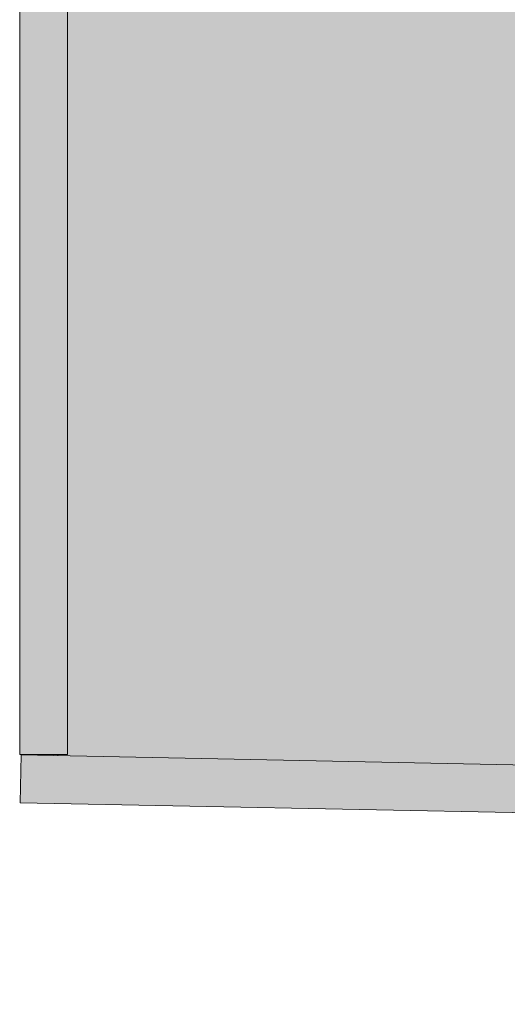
# Model space of a CAD drawing. Header units: millimetres. Extents: x -62808 to 53383, y -26781 to 33271.
# Tile 1 of 256: x -62808 to -60259, y -25872 to -20725. Entities that reach past the tile are written whole.
import ezdxf

# ---------------------------------------------------------------- set-up
doc = ezdxf.new("R2010")
doc.units = ezdxf.units.MM
for name, color, linetype, lineweight in [('A-FLOR-PATT', 8, 'Continuous', 25), ('A-ROOF', 132, 'Continuous', 9), ('A-ROOF-OTLN', 132, 'Continuous', 9), ('A-ROOF-PATT', 132, 'Continuous', 9), ('A-WALL', 113, 'Continuous', 18)]:
    doc.layers.add(name, color=color, linetype=linetype, lineweight=lineweight)
pattern_1 = [(0, (0, 0), (812.8, 203.2), [33.528, -576.072, 33.528, -576.072, -3251.2]), (0, (0, 0), (812.8, 203.2), [-1219.2, 33.528, -1185.672, 33.528, -576.072, -1422.4]), (0, (0, 0), (812.8, 203.2), [-3048, 33.528, -372.872, 33.528, -982.472]), (120, (304.8, 101.6), (-582.37636, 602.30545), [33.528, -576.072, 33.528, -576.072, -3251.2]), (120, (304.8, 101.6), (-582.37636, 602.30545), [-1219.2, 33.528, -1185.672, 33.528, -576.072, -1422.4]), (120, (304.8, 101.6), (-582.37636, 602.30545), [-3048, 33.528, -372.872, 33.528, -982.472]), (240, (406.4, 508), (-230.42364, -805.50545), [33.528, -576.072, 33.528, -576.072, -3251.2]), (240, (406.4, 508), (-230.42364, -805.50545), [-1219.2, 33.528, -1185.672, 33.528, -576.072, -1422.4]), (240, (406.4, 508), (-230.42364, -805.50545), [-3048, 33.528, -372.872, 33.528, -982.472])]

# ---------------------------------------------------------------- blocks, each defined once
blk = doc.blocks.new('CHAPIM17 - CHAPIM-5294798-PLANTA DE CAIMENTO DE PISOS - 1_ PAV_')
at = {"layer": 'A-ROOF-PATT', "lineweight": 5}
h = blk.add_hatch(dxfattribs=at)
h.set_pattern_fill('FP_147', color=133, style=0, pattern_type=2)
h.set_pattern_definition(pattern_1)
h.paths.add_polyline_path([(-9877.3, -25871.8), (-9872.4, -25621.9), (-62800.4, -24568.4), (-62805.3, -24818.3), (-10663.5, -25856.2)])
at = {"layer": 'A-ROOF-OTLN', "color": 130, "lineweight": 5}
for p, q in [((-62805.3, -24818.3), (-62800.4, -24568.4)), ((-62800.4, -24568.4), (-9872.4, -25621.9)), ((-9877.3, -25871.8), (-62805.3, -24818.3))]:
    blk.add_line(p, q, dxfattribs=at)
blk = doc.blocks.new('CHAPIM18 - CHAPIM-5294829-PLANTA DE CAIMENTO DE PISOS - 1_ PAV_')
at = {"layer": 'A-ROOF-PATT', "lineweight": 5}
h = blk.add_hatch(dxfattribs=at)
h.set_pattern_fill('FP_139', color=133, style=0, pattern_type=2)
h.set_pattern_definition(pattern_1)
h.paths.add_polyline_path([(-62807.5, -24566), (-62557.5, -24566), (-62557.5, 33269.8), (-62807.5, 33269.3), (-62807.5, -14702.1)])
at = {"layer": 'A-ROOF-OTLN', "color": 130, "lineweight": 5}
for p, q in [((-62807.5, -24566), (-62807.5, 33269.8)), ((-62557.5, 33269.8), (-62557.5, -24566)), ((-62557.5, -24566), (-62807.5, -24566))]:
    blk.add_line(p, q, dxfattribs=at)
blk = doc.blocks.new('BE-PMSa-MOD-ARQ-ESCOLA-EX-000-R_0056_rvt-1-PLANTA DE CAIMENTO DE PISOS - 1_ PAV_')
at = {"layer": 'A-FLOR-PATT', "lineweight": 5}
h = blk.add_hatch(dxfattribs=at)
h.set_pattern_fill('FP_6', color=71, style=0, pattern_type=2)
h.set_pattern_definition(pattern_1)
h.paths.add_polyline_path([(-10008, -25619.2), (-10008, -24137.9), (-10009.9, -24137.9), (-10009.9, -24097.9), (-10019.9, -24097.9), (-10019.9, -24017.9), (-9999.9, -24017.9), (-9999.9, -23992.9), (-9967.4, -23992.9), (-9967.4, -23902.2), (-60207.5, -23902.2), (-60207.5, 2852.9), (-58704.3, 2852.9), (-58704.3, 3646), (-59113, 3646), (-59113, 3686), (-58704.3, 3686), (-58704.3, 5586), (-59113, 5586), (-59113, 5626), (-58704.3, 5626), (-58704.3, 31473.9), (-39533.5, 31473.9), (-39533.5, 32847.3), (-62557.5, 33118.7), (-62557.5, -24566), (-62607.5, -24566), (-62607.5, -24572.2), (-10663.5, -25606.1)])
h.paths.add_polyline_path([(-56242.9, 16894.4), (-56108, 16894.4), (-56108, 16942.4), (-56227.5, 16942), (-56242.9, 20595.4), (-57852.4, 20588.7), (-57853, 20532.9), (-57947, 20532.9), (-57947, 17015.4), (-57852.4, 17015.4), (-57852.4, 17054.6), (-56229.5, 17054.6), (-56230.1, 16935.1), (-57852.4, 16935.1), (-57852.4, 16894.4), (-56644.4, 16894.4)])
h.paths.add_polyline_path([(-56108, 20600.2), (-56108.2, 20749.4), (-57852.4, 20749.4), (-57852.4, 20733.6), (-56108.6, 20741), (-56108.2, 20629.1)])
h.paths.add_polyline_path([(-44949.5, 28716.9), (-44949.5, 28717.9), (-44949.5, 28837.4), (-41622, 28837.4), (-41622, 29509.7), (-41729.5, 29509.7), (-41729.5, 29719.1), (-44820.5, 29719.1), (-44820.5, 29485.2), (-44952, 29485.2), (-44952, 28716.9)])
at = {"layer": 'A-WALL', "lineweight": 5}
h = blk.add_hatch(color=10, dxfattribs=at)
h.paths.add_polyline_path([(-62607.5, -24572.2), (-62607.7, -24566), (-62757.5, -24566), (-62757.5, -24569.2), (-62607.7, -24572.2)])
h.paths.add_polyline_path([(-62757.5, 33269.8), (-62646, 33269.8), (-62757.5, 33271.1), (-62757.5, 33269.8)])
at = {"layer": 'A-WALL', "color": 90, "lineweight": 5}
for p, q in [((-62757.5, -24569.2), (-62757.5, -24566)), ((-62607.5, -24566), (-62607.5, -24572.2))]:
    blk.add_line(p, q, dxfattribs=at)
at = {"layer": 'A-ROOF', "color": 90, "lineweight": 5}
for name in ['CHAPIM18 - CHAPIM-5294829-PLANTA DE CAIMENTO DE PISOS - 1_ PAV_', 'CHAPIM17 - CHAPIM-5294798-PLANTA DE CAIMENTO DE PISOS - 1_ PAV_']:
    blk.add_blockref(name, (0, 0), dxfattribs=at)

msp = doc.modelspace()

# ---------------------------------------------------------------- block references
at = {"lineweight": 5}
msp.add_blockref('BE-PMSa-MOD-ARQ-ESCOLA-EX-000-R_0056_rvt-1-PLANTA DE CAIMENTO DE PISOS - 1_ PAV_', (0, 0), dxfattribs=at)

doc.saveas('drawing.dxf')
